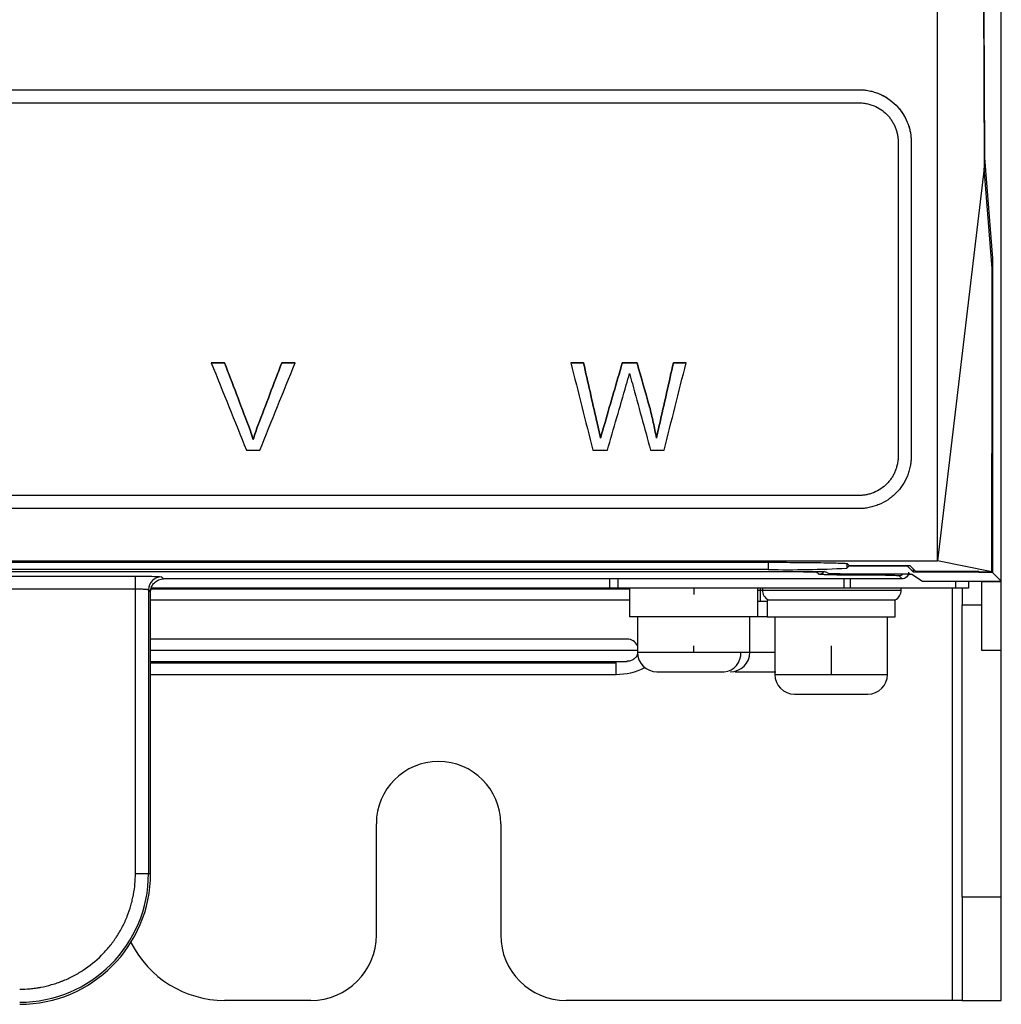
# Model space of a CAD drawing. Header units: millimetres. Extents: x -945 to 1227, y -951 to 1232.
# Tile 89 of 171: x 276 to 351, y -167 to -91. Entities that reach past the tile are written whole.
import ezdxf

# ---------------------------------------------------------------- set-up
doc = ezdxf.new("R2010")
doc.units = ezdxf.units.MM

msp = doc.modelspace()

# ---------------------------------------------------------------- linework, layer by layer
at = {"color": 7, "linetype": 'Continuous', "lineweight": 25}
for p, q in [((351.17, -133.211), (351.17, 415.789)), ((351.153, -134.193), (351.153, 150.289)), ((76.053, -96.643), (340.288, -96.643)), ((76.053, -96.643), (340.288, -96.643)), ((340.288, -96.643), (340.288, -96.643)), ((76.053, -97.643), (340.288, -97.643)), ((343.288, -100.643), (343.288, -124.642)), ((344.288, -100.642), (344.288, -100.643)), ((344.288, -100.643), (344.288, -124.642)), ((349.882, -101.835), (350.49, -109.545)), ((349.862, -102.638), (346.288, -132.641)), ((350.469, -110.306), (349.862, -102.638)), ((350.409, -109.545), (350.49, -109.545)), ((350.49, -109.545), (350.49, -133.53)), ((291.83, -117.515), (290.811, -117.515)), ((290.811, -117.515), (290.811, -117.515)), ((290.905, -117.515), (291.83, -117.515)), ((291.83, -117.515), (291.83, -117.515)), ((296.191, -117.515), (297.116, -117.515)), ((297.211, -117.515), (296.191, -117.515)), ((296.191, -117.515), (296.191, -117.515)), ((297.211, -117.515), (297.211, -117.515)), ((319.253, -117.515), (318.281, -117.515)), ((318.281, -117.515), (318.281, -117.515)), ((318.371, -117.515), (319.253, -117.515)), ((319.253, -117.515), (319.253, -117.515)), ((322.208, -117.515), (323.34, -117.515)), ((323.34, -117.515), (322.208, -117.515)), ((322.208, -117.515), (322.208, -117.515)), ((323.34, -117.515), (323.34, -117.515)), ((326.117, -117.515), (326.996, -117.515)), ((327.089, -117.515), (326.117, -117.515)), ((326.117, -117.515), (326.117, -117.515)), ((327.089, -117.515), (327.089, -117.515)), ((324.292, -120.856), (324.292, -120.856)), ((293.645, -122.295), (293.645, -122.295)), ((294.373, -122.295), (294.373, -122.295)), ((320.243, -121.901), (320.243, -121.901)), ((320.891, -122.067), (320.891, -122.066)), ((325.133, -121.876), (325.133, -121.875)), ((320.547, -123.252), (320.547, -123.251)), ((324.823, -123.252), (324.823, -123.251)), ((294.011, -123.372), (294.011, -123.372)), ((293.501, -124.184), (294.52, -124.184)), ((319.961, -124.184), (321.074, -124.184)), ((324.374, -124.184), (325.408, -124.184)), ((340.288, -127.641), (76.053, -127.641)), ((340.288, -128.641), (76.053, -128.641)), ((70.053, -132.641), (346.288, -132.641)), ((82.936, -132.745), (333.405, -132.745)), ((339.518, -133.036), (339.359, -133.195)), ((339.405, -132.846), (339.557, -132.997)), ((339.519, -132.959), (339.518, -133.036)), ((343.995, -133.036), (339.518, -133.036)), ((339.557, -132.997), (344.187, -132.997)), ((343.995, -133.036), (343.995, -132.997)), ((344.454, -133.495), (343.995, -133.036)), ((344.187, -132.997), (344.65, -133.456)), ((350.455, -133.473), (346.288, -132.641)), ((336.063, -133.461), (80.278, -133.461)), ((80.578, -133.438), (335.763, -133.438)), ((333.36, -133.298), (82.981, -133.298)), ((131.328, -133.802), (285.013, -133.802)), ((285.013, -134.801), (285.013, -133.802)), ((287.012, -133.853), (287.17, -134.011)), ((337.23, -133.653), (337.062, -133.486)), ((337.762, -133.472), (337.929, -133.583)), ((339.928, -133.617), (342.332, -133.617)), ((342.332, -133.73), (340.228, -133.73)), ((343.332, -133.755), (343.587, -134.011)), ((343.939, -133.864), (344.211, -133.593)), ((344.331, -133.651), (345.144, -134.193)), ((344.454, -133.495), (344.454, -133.261)), ((349.455, -133.495), (344.454, -133.495)), ((349.455, -133.456), (344.65, -133.456)), ((349.455, -133.456), (349.455, -133.495)), ((349.455, -133.456), (349.472, -133.473)), ((349.455, -133.495), (349.49, -133.53)), ((349.472, -133.473), (350.455, -133.473)), ((349.49, -133.53), (349.49, -133.473)), ((350.49, -133.53), (349.49, -133.53)), ((351.153, -134.193), (350.49, -133.53)), ((351.17, -134.211), (351.17, -133.211)), ((343.586, -134.011), (287.17, -134.011)), ((339.136, -134.011), (339.136, -134.711)), ((339.624, -134.011), (339.624, -134.711)), ((345.144, -134.193), (351.153, -134.193)), ((348.67, -134.193), (348.67, -134.711)), ((349.67, -134.193), (349.67, -134.211)), ((349.67, -134.211), (351.17, -134.211)), ((349.67, -139.474), (349.67, -134.211)), ((351.17, -139.474), (351.17, -134.211)), ((285.013, -134.801), (131.328, -134.801)), ((285.013, -156.511), (285.013, -134.801)), ((286.013, -134.852), (286.013, -156.511)), ((286.17, -135.01), (286.013, -134.852)), ((286.096, -134.991), (286.233, -134.663)), ((286.17, -156.511), (286.17, -135.011)), ((321.251, -134.711), (286.213, -134.711)), ((321.876, -134.711), (321.251, -134.711)), ((339.136, -134.711), (321.876, -134.711)), ((322.77, -134.711), (322.77, -136.911)), ((327.67, -134.711), (327.67, -135.211)), ((332.57, -136.911), (332.57, -134.711)), ((332.762, -134.861), (332.762, -134.711)), ((332.762, -134.861), (332.91, -134.861)), ((332.91, -134.861), (343.52, -134.861)), ((339.624, -134.711), (339.136, -134.711)), ((347.67, -134.711), (339.624, -134.711)), ((348.67, -134.711), (347.67, -134.711)), ((348.17, -134.711), (348.17, -135.988)), ((286.17, -135.611), (322.77, -135.611)), ((332.57, -135.711), (332.762, -135.711)), ((333.27, -135.692), (333.27, -136.911)), ((333.352, -135.611), (343.07, -135.611)), ((343.07, -136.911), (343.07, -135.611)), ((348.17, -158.315), (348.17, -135.988)), ((348.17, -135.988), (349.67, -135.988)), ((332.57, -136.911), (322.77, -136.911)), ((323.362, -136.911), (323.362, -139.611)), ((331.962, -139.611), (331.962, -136.911)), ((333.27, -136.911), (332.57, -136.911)), ((333.27, -136.911), (343.07, -136.911)), ((333.871, -136.911), (333.871, -141.311)), ((342.471, -141.311), (342.471, -136.911)), ((322.593, -138.611), (286.17, -138.611)), ((327.662, -139.116), (327.662, -139.611)), ((338.171, -139.116), (338.171, -141.311)), ((327.662, -139.611), (331.262, -139.611)), ((351.17, -139.474), (349.67, -139.474)), ((351.17, -158.315), (351.17, -139.474)), ((286.17, -140.311), (322.587, -140.311)), ((321.743, -141.311), (321.743, -140.461)), ((286.17, -141.311), (321.743, -141.311)), ((333.871, -141.311), (338.171, -141.311)), ((338.171, -141.311), (342.47, -141.311)), ((303.42, -161.211), (303.42, -152.711)), ((312.92, -152.711), (312.92, -161.211)), ((285.013, -156.511), (286.013, -156.511)), ((286.013, -156.511), (286.17, -156.511)), ((351.17, -158.315), (348.17, -158.315)), ((348.17, -158.315), (348.17, -166.211)), ((351.17, -166.211), (351.17, -158.315)), ((298.42, -166.211), (291.827, -166.211)), ((347.42, -166.211), (317.92, -166.211)), ((348.17, -166.211), (347.42, -166.211)), ((348.17, -166.211), (351.17, -166.211))]:
    msp.add_line(p, q, dxfattribs=at)
at = {"color": 250, "linetype": 'Continuous', "lineweight": 25}
for p, q in [((333.36, -132.745), (333.36, -133.298)), ((339.359, -132.842), (339.359, -133.195)), ((340.228, -133.617), (340.228, -133.73)), ((342.332, -133.73), (342.332, -133.617)), ((351.17, -133.211), (351.153, -133.211)), ((321.251, -134.711), (321.251, -134.011)), ((321.876, -134.011), (321.876, -134.711)), ((347.67, -134.193), (347.67, -134.711)), ((286.174, -134.761), (322.77, -134.761)), ((332.57, -134.861), (332.762, -134.861)), ((332.762, -135.711), (332.762, -134.861)), ((347.42, -134.711), (347.42, -166.211)), ((286.17, -139.461), (323.362, -139.461)), ((323.362, -139.611), (327.662, -139.611)), ((331.262, -139.611), (331.962, -139.611)), ((331.962, -139.611), (333.871, -139.611)), ((321.743, -140.461), (286.17, -140.461)), ((321.743, -140.461), (321.743, -140.311))]:
    msp.add_line(p, q, dxfattribs=at)
at = {"color": 250, "linetype": 'Continuous', "lineweight": 25, "flags": 128}
msp.add_lwpolyline([(337.248, -133.45), (337.16, -133.477), (337.062, -133.486)], dxfattribs=at)
at = {"color": 7, "linetype": 'Continuous', "lineweight": 25}
for centre, radius, start, end in [((287.013, -134.853), 1, 90.04597, 179.95403), ((334.824, -43.737), 89.573, 269.06322, 272.90186), ((333.774, -134.861), 0.864, 170.00328, 180.00102), ((333.762, -134.863), 0.852, 179.80638, 241.27477), ((342.67, -134.861), 0.85, 298.07249, 0), ((342.67, -134.861), 0.85, 0, 10.16425), ((322.593, -139.461), 0.85, 25.17737, 90), ((324.862, -139.611), 1.5, 180, 270), ((329.872, -139.723), 1.394, 275.51505, 4.61489), ((330.462, -139.611), 1.5, 270, 360), ((321.743, -136.401), 4.909, 270, 296.56417), ((335.371, -141.311), 1.5, 179.99526, 269.99526), ((340.97, -141.311), 1.5, 270.00474, 0.00474), ((308.17, -152.711), 4.75, 0, 180), ((276.17, -156.511), 9.842, 270, 0), ((276.17, -156.511), 10, 270, 0), ((298.42, -161.211), 5, 270, 0), ((317.92, -161.211), 5, 180, 270), ((291.827, -158.211), 8, 206.51137, 270)]:
    msp.add_arc(centre, radius, start, end, dxfattribs=at)
at = {"color": 250, "linetype": 'Continuous', "lineweight": 25}
for centre, start, end in [((337.229, -133.153), 270.04606, 327.40603), ((343.331, -133.255), 270.04373, 311.47331)]:
    msp.add_arc(centre, 0.5, start, end, dxfattribs=at)
at = {"color": 7, "linetype": 'Continuous', "lineweight": 25}
for points, knots in [([(349.39, 82.958), (349.408, 70.677), (349.445, 45.915), (349.526, 8.819), (349.625, -28.307), (349.742, -65.227), (349.836, -89.638), (349.882, -101.835)], [0, 0, 0, 0, 0.197629, 0.398508, 0.599254, 0.79978, 1, 1, 1, 1]), ([(346.288, -132.641), (346.288, -115.098), (346.288, -97.473), (346.288, -70.912), (346.288, -62.037), (346.288, -44.258), (346.288, -35.352), (346.288, -17.51), (346.288, -8.571), (346.288, 9.331), (346.288, 18.293), (346.288, 45.215), (346.288, 63.214), (346.288, 81.235)], [0, 0, 0, 0, 0.25, 0.25, 0.375, 0.375, 0.5, 0.5, 0.625, 0.625, 0.75, 0.75, 1, 1, 1, 1]), ([(349.36, 77.553), (349.362, 76.379), (349.364, 74.025), (349.369, 70.486), (349.374, 66.928), (349.379, 63.352), (349.385, 59.758), (349.39, 56.145), (349.396, 52.515), (349.403, 48.866), (349.409, 45.199), (349.416, 41.514), (349.424, 37.811), (349.431, 34.09), (349.439, 30.352), (349.447, 26.595), (349.455, 22.821), (349.464, 19.029), (349.473, 15.22), (349.482, 11.392), (349.492, 7.548), (349.502, 3.685), (349.512, -0.194), (349.522, -4.091), (349.533, -8.005), (349.544, -11.937), (349.556, -15.886), (349.567, -19.851), (349.579, -23.834), (349.591, -27.834), (349.604, -31.851), (349.617, -35.884), (349.63, -39.934), (349.643, -44.001), (349.657, -48.085), (349.671, -52.185), (349.685, -56.302), (349.7, -60.434), (349.715, -64.584), (349.73, -68.749), (349.745, -72.931), (349.761, -77.128), (349.777, -81.342), (349.793, -85.571), (349.81, -89.816), (349.827, -94.077), (349.844, -98.354), (349.856, -101.208), (349.862, -102.638)], [0, 0, 0, 0, 0.019362, 0.038831, 0.058404, 0.078084, 0.097869, 0.117759, 0.137756, 0.157857, 0.178065, 0.198378, 0.218797, 0.239321, 0.259951, 0.280687, 0.301528, 0.322475, 0.343528, 0.364686, 0.38595, 0.407319, 0.428794, 0.450375, 0.472061, 0.493853, 0.515751, 0.537754, 0.559863, 0.582077, 0.604397, 0.626823, 0.649354, 0.671991, 0.694734, 0.717582, 0.740536, 0.763595, 0.786761, 0.810031, 0.833408, 0.85689, 0.880477, 0.904171, 0.927969, 0.951874, 0.975884, 1, 1, 1, 1]), ([(340.288, -96.643), (340.354, -96.644), (340.486, -96.645), (340.684, -96.661), (340.881, -96.685), (341.142, -96.731), (341.463, -96.812), (341.836, -96.947), (342.193, -97.118), (342.643, -97.391), (343.15, -97.812), (343.564, -98.322), (343.829, -98.769), (343.994, -99.122), (344.125, -99.489), (344.218, -99.868), (344.277, -100.253), (344.284, -100.513), (344.288, -100.642)], [0, 0, 0, 0, 0.031235, 0.062407, 0.093597, 0.124885, 0.187414, 0.250112, 0.312301, 0.374698, 0.499789, 0.624481, 0.686823, 0.749383, 0.811897, 0.874595, 0.937256, 1, 1, 1, 1]), ([(340.288, -96.643), (340.353, -96.644), (340.484, -96.646), (340.681, -96.661), (340.877, -96.685), (341.072, -96.719), (341.266, -96.763), (341.458, -96.816), (341.648, -96.879), (342.012, -97.022), (342.538, -97.304), (343.137, -97.8), (343.639, -98.412), (343.923, -98.943), (344.078, -99.356), (344.158, -99.618), (344.226, -99.922), (344.277, -100.268), (344.284, -100.514), (344.288, -100.643)], [0, 0, 0, 0, 0.030889, 0.061882, 0.092982, 0.124192, 0.155517, 0.186959, 0.218522, 0.25021, 0.372078, 0.499791, 0.618404, 0.749296, 0.787142, 0.831135, 0.881277, 0.937565, 1, 1, 1, 1]), ([(340.288, -97.643), (340.345, -97.644), (340.459, -97.645), (340.629, -97.66), (340.796, -97.684), (340.962, -97.717), (341.127, -97.76), (341.289, -97.813), (341.579, -97.925), (341.979, -98.14), (342.358, -98.457), (342.62, -98.749), (342.794, -98.986), (342.944, -99.238), (343.068, -99.503), (343.166, -99.778), (343.236, -100.061), (343.28, -100.35), (343.285, -100.545), (343.288, -100.643)], [0, 0, 0, 0, 0.035969, 0.071658, 0.107188, 0.14268, 0.178257, 0.214039, 0.250148, 0.374578, 0.499673, 0.561772, 0.624536, 0.687031, 0.74938, 0.812212, 0.874541, 0.936945, 1, 1, 1, 1]), ([(324.292, -120.856), (324.343, -121.058), (324.443, -121.459), (324.581, -122.06), (324.708, -122.657), (324.785, -123.054), (324.823, -123.251)], [0, 0, 0, 0, 0.254065, 0.5053792, 0.7540033, 1, 1, 1, 1]), ([(324.823, -123.252), (324.785, -123.054), (324.708, -122.657), (324.581, -122.06), (324.443, -121.459), (324.343, -121.058), (324.292, -120.856)], [0, 0, 0, 0, 0.245997, 0.494621, 0.745935, 1, 1, 1, 1]), ([(293.645, -122.295), (293.712, -122.473), (293.845, -122.828), (293.956, -123.19), (294.011, -123.372)], [0, 0, 0, 0, 0.500047, 1, 1, 1, 1]), ([(294.011, -123.372), (293.956, -123.191), (293.845, -122.828), (293.712, -122.473), (293.645, -122.295)], [0, 0, 0, 0, 0.499953, 1, 1, 1, 1]), ([(294.011, -123.372), (294.066, -123.19), (294.175, -122.828), (294.307, -122.473), (294.373, -122.295)], [0, 0, 0, 0, 0.500029, 1, 1, 1, 1]), ([(294.373, -122.295), (294.307, -122.473), (294.175, -122.828), (294.066, -123.191), (294.011, -123.372)], [0, 0, 0, 0, 0.499971, 1, 1, 1, 1]), ([(344.288, -124.642), (344.287, -124.709), (344.285, -124.836), (344.271, -125.015), (344.254, -125.168), (344.234, -125.298), (344.195, -125.51), (344.124, -125.796), (343.946, -126.297), (343.642, -126.867), (343.141, -127.48), (342.544, -127.976), (341.959, -128.292), (341.465, -128.471), (341.077, -128.569), (340.683, -128.63), (340.419, -128.638), (340.288, -128.641)], [0, 0, 0, 0, 0.032763, 0.06164, 0.086631, 0.107735, 0.124952, 0.191183, 0.250162, 0.381688, 0.499802, 0.627769, 0.749312, 0.812766, 0.875675, 0.938074, 1, 1, 1, 1]), ([(343.288, -124.642), (343.287, -124.697), (343.285, -124.809), (343.271, -124.974), (343.248, -125.138), (343.216, -125.301), (343.176, -125.461), (343.125, -125.62), (343.052, -125.814), (342.947, -126.041), (342.798, -126.293), (342.625, -126.53), (342.364, -126.822), (341.985, -127.139), (341.548, -127.376), (341.175, -127.512), (340.885, -127.586), (340.588, -127.633), (340.388, -127.639), (340.288, -127.641)], [0, 0, 0, 0, 0.036037, 0.071798, 0.107387, 0.142908, 0.178469, 0.214172, 0.250124, 0.312409, 0.374687, 0.437353, 0.499976, 0.624311, 0.749404, 0.811703, 0.874262, 0.937242, 1, 1, 1, 1]), ([(333.405, -132.745), (333.756, -132.745), (334.119, -132.745), (334.855, -132.747), (335.227, -132.749), (335.958, -132.754), (336.317, -132.757), (336.998, -132.765), (337.319, -132.769), (337.903, -132.779), (338.165, -132.785), (338.615, -132.796), (338.804, -132.802), (339.103, -132.815), (339.214, -132.821), (339.361, -132.834), (339.398, -132.84), (339.405, -132.846)], [0, 0, 0, 0, 0.125, 0.125, 0.25, 0.25, 0.375, 0.375, 0.5, 0.5, 0.625, 0.625, 0.75, 0.75, 0.875, 0.875, 1, 1, 1, 1]), ([(285.013, -133.802), (285.138, -133.802), (285.323, -133.802), (285.532, -133.803), (285.621, -133.804), (285.68, -133.805), (285.707, -133.805), (285.991, -133.808), (286.215, -133.812), (286.506, -133.819), (286.634, -133.823), (286.756, -133.828), (286.801, -133.831), (286.83, -133.832), (286.845, -133.833), (286.954, -133.84), (287.006, -133.846), (287.012, -133.853)], [0, 0, 0, 0, 0.125, 0.1875, 0.21875, 0.21875, 0.25, 0.25, 0.5, 0.5, 0.625, 0.6875, 0.71875, 0.71875, 0.75, 0.75, 1, 1, 1, 1]), ([(335.763, -133.438), (335.995, -133.438), (336.246, -133.438), (336.731, -133.442), (336.964, -133.444), (337.352, -133.451), (337.506, -133.455), (337.708, -133.463), (337.756, -133.468), (337.762, -133.472)], [0, 0, 0, 0, 0.25, 0.25, 0.5, 0.5, 0.75, 0.75, 1, 1, 1, 1]), ([(336.063, -133.461), (336.32, -133.461), (336.576, -133.463), (336.945, -133.473), (337.056, -133.48), (337.062, -133.486)], [0, 0, 0, 0, 0.5, 0.5, 1, 1, 1, 1]), ([(340.228, -133.73), (340.041, -133.73), (339.764, -133.729), (339.449, -133.727), (339.294, -133.726), (339.228, -133.725), (339.184, -133.725), (339.164, -133.725), (338.762, -133.721), (338.426, -133.715), (337.99, -133.704), (337.796, -133.698), (337.615, -133.69), (337.535, -133.686), (337.503, -133.684), (337.482, -133.683), (337.471, -133.682), (337.317, -133.673), (337.239, -133.663), (337.23, -133.653)], [0, 0, 0, 0, 0.125, 0.1875, 0.21875, 0.234375, 0.234375, 0.25, 0.25, 0.5, 0.5, 0.625, 0.6875, 0.71875, 0.734375, 0.734375, 0.75, 0.75, 1, 1, 1, 1]), ([(337.929, -133.583), (337.935, -133.587), (337.984, -133.591), (338.185, -133.6), (338.339, -133.604), (338.727, -133.61), (338.96, -133.613), (339.446, -133.616), (339.696, -133.617), (339.928, -133.617)], [0, 0, 0, 0, 0.25, 0.25, 0.5, 0.5, 0.75, 0.75, 1, 1, 1, 1]), ([(342.332, -133.617), (342.564, -133.617), (342.815, -133.618), (343.3, -133.621), (343.533, -133.624), (343.922, -133.63), (344.075, -133.634), (344.277, -133.643), (344.325, -133.647), (344.331, -133.651)], [0, 0, 0, 0, 0.25, 0.25, 0.5, 0.5, 0.75, 0.75, 1, 1, 1, 1]), ([(342.332, -133.73), (342.589, -133.73), (342.845, -133.733), (343.214, -133.742), (343.325, -133.749), (343.332, -133.755)], [0, 0, 0, 0, 0.5, 0.5, 1, 1, 1, 1]), ([(344.086, -133.51), (344.086, -133.569), (344.075, -133.633), (344.027, -133.756), (343.988, -133.815), (343.891, -133.913), (343.832, -133.951), (343.709, -134), (343.645, -134.011), (343.586, -134.011)], [0, 0, 0, 0, 0.25, 0.25, 0.5, 0.5, 0.75, 0.75, 1, 1, 1, 1]), ([(286.17, -135.011), (286.171, -134.99), (286.172, -134.925), (286.189, -134.795), (286.241, -134.623), (286.336, -134.448), (286.461, -134.297), (286.61, -134.175), (286.782, -134.082), (286.972, -134.022), (287.104, -134.014), (287.17, -134.011)], [0, 0, 0, 0, 0.039583, 0.123218, 0.250805, 0.381041, 0.50037, 0.62351, 0.747824, 0.87332, 1, 1, 1, 1]), ([(286.013, -134.852), (286.011, -134.851), (286.007, -134.847), (285.991, -134.843), (285.968, -134.838), (285.939, -134.834), (285.906, -134.83), (285.87, -134.827), (285.831, -134.824), (285.792, -134.821), (285.752, -134.818), (285.678, -134.814), (285.559, -134.809), (285.384, -134.805), (285.2, -134.802), (285.075, -134.802), (285.013, -134.801)], [0, 0, 0, 0, 0.063446, 0.123916, 0.181411, 0.23593, 0.287472, 0.336039, 0.381628, 0.424242, 0.463878, 0.500538, 0.630368, 0.756882, 0.88009, 1, 1, 1, 1]), ([(286.111, -134.994), (286.12, -134.995), (286.163, -135.001), (286.167, -135.006), (286.17, -135.011)], [0, 0, 0, 0, 0.212047, 1, 1, 1, 1]), ([(332.762, -135.711), (332.876, -135.711), (333.061, -135.711), (333.215, -135.711), (333.274, -135.711)], [0, 0, 0, 0, 0.615638, 1, 1, 1, 1]), ([(333.274, -135.707), (333.274, -135.708), (333.275, -135.722), (333.296, -135.647), (333.333, -135.623), (333.352, -135.611)], [0, 0, 0, 0, 0.032299, 0.515009, 1, 1, 1, 1]), ([(323.383, -139.742), (323.367, -139.788), (323.325, -139.908), (323.182, -140.085), (322.964, -140.237), (322.742, -140.315), (322.606, -140.302), (322.564, -140.298)], [0, 0, 0, 0, 0.141322, 0.368265, 0.618778, 0.882699, 1, 1, 1, 1]), ([(324.888, -141.111), (324.88, -141.111), (324.834, -141.111), (325.017, -141.111), (325.419, -141.111), (326.104, -141.111), (326.946, -141.111), (327.82, -141.111), (328.698, -141.111), (329.473, -141.111), (329.843, -141.111), (330.006, -141.111)], [0, 0, 0, 0, 0.02511, 0.13595, 0.258186, 0.387034, 0.515883, 0.638119, 0.748958, 0.889161, 1, 1, 1, 1]), ([(330.84, -141.111), (330.899, -141.111), (331.24, -141.111), (331.95, -141.111), (332.827, -141.111), (333.523, -141.111), (333.816, -141.111), (333.935, -141.111)], [0, 0, 0, 0, 0.055591, 0.318426, 0.58126, 0.830607, 1, 1, 1, 1]), ([(335.371, -142.811), (335.375, -142.811), (335.409, -142.811), (335.586, -142.811), (335.732, -142.811), (336.191, -142.811), (336.507, -142.811), (337.094, -142.811), (337.307, -142.811), (337.755, -142.811), (337.988, -142.811), (338.455, -142.811), (338.688, -142.811), (339.131, -142.811), (339.341, -142.811), (339.917, -142.811), (340.222, -142.811), (340.659, -142.811), (340.794, -142.811), (340.951, -142.811), (340.975, -142.811), (340.97, -142.811)], [0, 0, 0, 0, 0.125, 0.125, 0.25, 0.25, 0.375, 0.375, 0.4375, 0.4375, 0.5, 0.5, 0.5625, 0.5625, 0.625, 0.625, 0.75, 0.75, 0.875, 0.875, 1, 1, 1, 1]), ([(276.17, -165.353), (276.441, -165.353), (276.845, -165.335), (277.313, -165.281), (277.547, -165.246), (277.646, -165.229), (277.713, -165.218), (277.744, -165.212), (278.061, -165.153), (278.478, -165.055), (278.955, -164.905), (279.191, -164.822), (279.292, -164.784), (279.359, -164.758), (279.391, -164.746), (279.703, -164.622), (280.109, -164.437), (280.565, -164.186), (280.757, -164.071), (280.884, -163.993), (280.945, -163.953), (281.52, -163.578), (281.992, -163.195), (282.639, -162.547), (282.944, -162.209), (283.269, -161.788), (283.401, -161.602), (283.487, -161.476), (283.531, -161.412), (283.735, -161.099), (283.96, -160.714), (284.188, -160.246), (284.293, -160.007), (284.336, -159.904), (284.364, -159.835), (284.379, -159.799), (284.498, -159.499), (284.636, -159.093), (284.762, -158.61), (284.817, -158.366), (284.838, -158.26), (284.852, -158.19), (284.859, -158.153), (284.964, -157.588), (285.013, -157.052), (285.013, -156.511)], [0, 0, 0, 0, 0.0625, 0.09375, 0.109375, 0.117188, 0.117188, 0.125, 0.125, 0.1875, 0.21875, 0.234375, 0.242188, 0.242188, 0.25, 0.25, 0.3125, 0.34375, 0.359375, 0.359375, 0.375, 0.375, 0.5, 0.5, 0.5625, 0.59375, 0.609375, 0.609375, 0.625, 0.625, 0.6875, 0.71875, 0.734375, 0.742188, 0.742188, 0.75, 0.75, 0.8125, 0.84375, 0.859375, 0.867188, 0.867188, 0.875, 0.875, 1, 1, 1, 1])]:
    msp.add_open_spline(points, degree=3, knots=knots, dxfattribs=at)
for points in [[(350.455, -133.473), (350.458, -125.751), (350.462, -118.029), (350.469, -110.306)], [(290.811, -117.515), (291.708, -119.739), (292.604, -121.962), (293.501, -124.184)], [(291.83, -117.515), (292.435, -119.109), (293.04, -120.702), (293.645, -122.295)], [(293.645, -122.295), (293.04, -120.702), (292.435, -119.109), (291.83, -117.515)], [(294.373, -122.295), (294.979, -120.702), (295.585, -119.109), (296.191, -117.515)], [(296.191, -117.515), (295.585, -119.109), (294.979, -120.702), (294.373, -122.295)], [(294.52, -124.184), (295.417, -121.962), (296.314, -119.739), (297.211, -117.515)], [(318.281, -117.515), (318.841, -119.739), (319.401, -121.962), (319.961, -124.184)], [(319.253, -117.515), (319.583, -118.977), (319.913, -120.439), (320.243, -121.901)], [(320.243, -121.901), (319.913, -120.439), (319.583, -118.977), (319.253, -117.515)], [(320.891, -122.066), (321.33, -120.55), (321.769, -119.033), (322.208, -117.515)], [(322.208, -117.515), (321.769, -119.033), (321.33, -120.55), (320.891, -122.067)], [(323.34, -117.515), (323.657, -118.629), (323.975, -119.743), (324.292, -120.856)], [(324.292, -120.856), (323.975, -119.743), (323.657, -118.629), (323.34, -117.515)], [(325.133, -121.875), (325.461, -120.422), (325.789, -118.969), (326.117, -117.515)], [(326.117, -117.515), (325.789, -118.969), (325.461, -120.423), (325.133, -121.876)], [(325.408, -124.184), (325.968, -121.962), (326.528, -119.739), (327.089, -117.515)], [(322.518, -119.194), (322.602, -118.903), (322.686, -118.612), (322.77, -118.32)], [(322.77, -118.32), (322.84, -118.576), (322.91, -118.832), (322.98, -119.087)], [(321.074, -124.184), (321.555, -122.522), (322.036, -120.858), (322.518, -119.194)], [(322.98, -119.087), (323.445, -120.787), (323.909, -122.486), (324.374, -124.184)], [(320.243, -121.901), (320.344, -122.351), (320.446, -122.801), (320.547, -123.251)], [(320.547, -123.252), (320.446, -122.801), (320.344, -122.351), (320.243, -121.901)], [(320.547, -123.251), (320.662, -122.856), (320.776, -122.461), (320.891, -122.066)], [(320.891, -122.067), (320.776, -122.462), (320.662, -122.857), (320.547, -123.252)], [(324.823, -123.251), (324.926, -122.793), (325.029, -122.334), (325.133, -121.875)], [(325.133, -121.876), (325.029, -122.334), (324.926, -122.793), (324.823, -123.252)]]:
    msp.add_open_spline(points, degree=3, dxfattribs=at)

doc.saveas('drawing.dxf')
